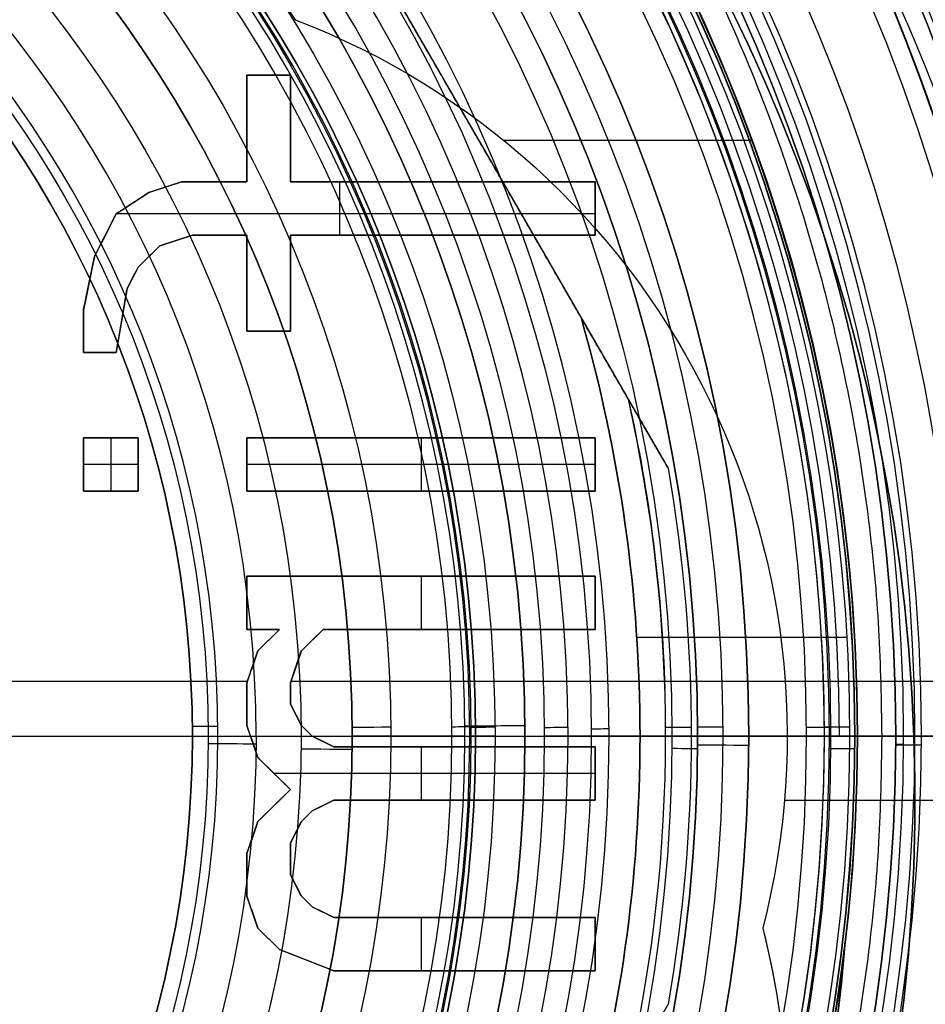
# Model space of a CAD drawing. Header units: centimetres. Extents: x -2.4 to 2.4, y -10.6 to 3.6.
# Tile 52 of 56: x 0.7 to 1.408, y -0.159 to 0.61. Entities that reach past the tile are written whole.
import ezdxf

# ---------------------------------------------------------------- set-up
doc = ezdxf.new("R2010")
doc.units = ezdxf.units.CM
doc.layers.add('Default', color=7, linetype='Continuous', true_color=0x000000)

msp = doc.modelspace()

# ---------------------------------------------------------------- linework, layer by layer
at = {"layer": 'Default'}
for p, q in [((0.7849, 0.9905, 11.59), (1.20695, 0.2595, 11.59)), ((0.87766, 0.56667, 13.475), (0.9117, 0.56667, 13.475)), ((0.87766, 0.48333, 13.475), (0.87766, 0.56667, 13.475)), ((0.89468, 0.56667, 13.5), (0.89468, 0.56667, 13.45)), ((0.9117, 0.56667, 13.475), (0.9117, 0.48333, 13.475)), ((0.87766, 0.525, 13.5), (0.87766, 0.525, 13.45)), ((0.9117, 0.525, 13.5), (0.9117, 0.525, 13.45)), ((1.07808, 0.51589, 6.4), (1.27239, 0.51589, 6.4)), ((0.80106, 0.475, 13.475), (0.8266, 0.48333, 13.475)), ((0.81383, 0.47917, 13.5), (0.81383, 0.47917, 13.45)), ((0.8266, 0.48333, 13.475), (0.87766, 0.48333, 13.475)), ((0.85213, 0.48333, 13.5), (0.85213, 0.48333, 13.45)), ((0.9117, 0.48333, 13.475), (1.15, 0.48333, 13.475)), ((0.95, 0.48333, 13.45), (0.95, 0.44167, 13.45)), ((1.03085, 0.48333, 13.5), (1.03085, 0.48333, 13.45)), ((1.15, 0.48333, 13.475), (1.15, 0.44167, 13.475)), ((0.77553, 0.45833, 13.475), (0.80106, 0.475, 13.475)), ((0.7883, 0.46667, 13.5), (0.7883, 0.46667, 13.45)), ((1.15, 0.4625, 13.5), (1.15, 0.4625, 13.45)), ((0.75851, 0.425, 13.475), (0.77553, 0.45833, 13.475)), ((1.15, 0.45833, 13.45), (0.77553, 0.45833, 13.45)), ((0.76702, 0.44167, 13.5), (0.76702, 0.44167, 13.45)), ((0.83511, 0.44167, 13.475), (0.80957, 0.43333, 13.475)), ((0.87766, 0.44167, 13.475), (0.83511, 0.44167, 13.475)), ((0.85638, 0.44167, 13.5), (0.85638, 0.44167, 13.45)), ((0.87766, 0.36667, 13.475), (0.87766, 0.44167, 13.475)), ((1.15, 0.44167, 13.475), (0.9117, 0.44167, 13.475)), ((0.9117, 0.44167, 13.475), (0.9117, 0.36667, 13.475)), ((1.03085, 0.44167, 13.5), (1.03085, 0.44167, 13.45)), ((0.80957, 0.43333, 13.475), (0.79255, 0.41667, 13.475)), ((0.82234, 0.4375, 13.5), (0.82234, 0.4375, 13.45)), ((0.75, 0.38333, 13.475), (0.75851, 0.425, 13.475)), ((0.80106, 0.425, 13.5), (0.80106, 0.425, 13.45)), ((0.79255, 0.41667, 13.475), (0.78404, 0.4, 13.475)), ((0.7883, 0.40833, 13.5), (0.7883, 0.40833, 13.45)), ((0.75426, 0.40417, 13.5), (0.75426, 0.40417, 13.45)), ((0.87766, 0.40417, 13.5), (0.87766, 0.40417, 13.45)), ((0.9117, 0.40417, 13.5), (0.9117, 0.40417, 13.45)), ((0.78404, 0.4, 13.475), (0.77553, 0.35, 13.475)), ((0.75, 0.35, 13.475), (0.75, 0.38333, 13.475)), ((0.77979, 0.375, 13.5), (0.77979, 0.375, 13.45)), ((0.75, 0.36667, 13.5), (0.75, 0.36667, 13.45)), ((0.9117, 0.36667, 13.475), (0.87766, 0.36667, 13.475)), ((0.89468, 0.36667, 13.5), (0.89468, 0.36667, 13.45)), ((0.77553, 0.35, 13.475), (0.75, 0.35, 13.475)), ((0.76277, 0.35, 13.5), (0.76277, 0.35, 13.45)), ((0.75, 0.28333, 13.475), (0.79255, 0.28333, 13.475)), ((0.75, 0.24167, 13.475), (0.75, 0.28333, 13.475)), ((0.77128, 0.28333, 13.5), (0.77128, 0.28333, 13.45)), ((0.77128, 0.28333, 13.45), (0.77128, 0.24167, 13.45)), ((0.79255, 0.28333, 13.475), (0.79255, 0.24167, 13.475)), ((0.87766, 0.28333, 13.475), (1.15, 0.28333, 13.475)), ((0.87766, 0.24167, 13.475), (0.87766, 0.28333, 13.475)), ((1.01383, 0.28333, 13.5), (1.01383, 0.28333, 13.45)), ((1.01383, 0.28333, 13.45), (1.01383, 0.24167, 13.45)), ((1.15, 0.28333, 13.475), (1.15, 0.24167, 13.475)), ((0.75, 0.2625, 13.5), (0.75, 0.2625, 13.45)), ((0.79255, 0.2625, 13.45), (0.75, 0.2625, 13.45)), ((0.79255, 0.2625, 13.5), (0.79255, 0.2625, 13.45)), ((0.87766, 0.2625, 13.5), (0.87766, 0.2625, 13.45)), ((1.15, 0.2625, 13.45), (0.87766, 0.2625, 13.45)), ((1.15, 0.2625, 13.5), (1.15, 0.2625, 13.45)), ((0.79255, 0.24167, 13.475), (0.75, 0.24167, 13.475)), ((0.77128, 0.24167, 13.5), (0.77128, 0.24167, 13.45)), ((1.15, 0.24167, 13.475), (0.87766, 0.24167, 13.475)), ((1.01383, 0.24167, 13.5), (1.01383, 0.24167, 13.45)), ((0.87766, 0.175, 13.475), (1.15, 0.175, 13.475)), ((0.87766, 0.13333, 13.475), (0.87766, 0.175, 13.475)), ((1.01383, 0.175, 13.5), (1.01383, 0.175, 13.45)), ((1.01383, 0.175, 13.45), (1.01383, 0.13333, 13.45)), ((1.15, 0.175, 13.475), (1.15, 0.13333, 13.475)), ((0.87766, 0.15417, 13.5), (0.87766, 0.15417, 13.45)), ((1.15, 0.15417, 13.5), (1.15, 0.15417, 13.45)), ((0.90319, 0.13333, 13.475), (0.87766, 0.13333, 13.475)), ((0.88617, 0.11667, 13.475), (0.90319, 0.13333, 13.475)), ((0.89043, 0.13333, 13.5), (0.89043, 0.13333, 13.45)), ((0.93723, 0.13333, 13.475), (0.92021, 0.11667, 13.475)), ((1.15, 0.13333, 13.475), (0.93723, 0.13333, 13.475)), ((1.04362, 0.13333, 13.5), (1.04362, 0.13333, 13.45)), ((0.89468, 0.125, 13.5), (0.89468, 0.125, 13.45)), ((0.92872, 0.125, 13.5), (0.92872, 0.125, 13.45)), ((1.18247, 0.1274, 11.4), (1.34661, 0.1274, 11.4)), ((0.87766, 0.09167, 13.475), (0.88617, 0.11667, 13.475)), ((0.92021, 0.11667, 13.475), (0.9117, 0.09167, 13.475)), ((0.88191, 0.10417, 13.5), (0.88191, 0.10417, 13.45)), ((0.91596, 0.10417, 13.5), (0.91596, 0.10417, 13.45)), ((0.87808, 0.09289, 13.5), (0.60938, 0.09289, 13.5)), ((1.43295, 0.09289, 13.5), (0.91212, 0.09289, 13.5)), ((0.87766, 0.05833, 13.475), (0.87766, 0.09167, 13.475)), ((0.9117, 0.09167, 13.475), (0.9117, 0.075, 13.475)), ((0.9117, 0.08333, 13.5), (0.9117, 0.08333, 13.45)), ((0.87766, 0.075, 13.5), (0.87766, 0.075, 13.45)), ((0.9117, 0.075, 13.475), (0.92021, 0.05833, 13.475)), ((0.91596, 0.06667, 13.5), (0.91596, 0.06667, 13.45)), ((0.88617, 0.03333, 13.475), (0.87766, 0.05833, 13.475)), ((0.92021, 0.05833, 13.475), (0.92872, 0.05, 13.475)), ((0.92447, 0.05417, 13.5), (0.92447, 0.05417, 13.45)), ((-1.72, 0.05, 13.7), (1.72, 0.05, 13.7)), ((0.835, 0.05, 11.34), (0.84743, 0.05, 11.34)), ((0.855, 0.05, 11.25), (0.92, 0.05, 11.25)), ((0.92872, 0.05, 13.475), (0.94574, 0.04167, 13.475)), ((1.0564, 0.05, 11.78), (1.07164, 0.05, 11.78)), ((1.09501, 0.05, 10.45), (1.23, 0.05, 10.45)), ((1.1469, 0.05, 11.97), (1.12878, 0.05, 11.97)), ((1.185, 0.05, 11.54), (1.185, 0.05, 11.4)), ((1.185, 0.05, 11.54), (1.225, 0.05, 11.58)), ((1.21, 0.05, 11.78), (1.205, 0.05, 11.78)), ((1.225, 0.05, 11.76), (1.225, 0.05, 11.58)), ((1.3329, 0.05, 11.58), (1.25, 0.05, 11.58)), ((1.3, 0.05, 6.4), (1.3, 0.05, 6.15)), ((1.4, 0.05, 9.9), (1.334, 0.05, 9.9)), ((1.355, 0.05, 6.4), (1.355, 0.05, 9.82206)), ((1.355, 0.05, 9.82206), (1.4, 0.05, 9.9)), ((1.405, 0.05, 11.15), (1.495, 0.05, 11.15)), ((0.88191, 0.04583, 13.5), (0.88191, 0.04583, 13.45)), ((0.93723, 0.04583, 13.5), (0.93723, 0.04583, 13.45)), ((0.94574, 0.04167, 13.475), (1.15, 0.04167, 13.475)), ((1.01383, 0.04167, 13.45), (1.01383, 0, 13.45)), ((1.04787, 0.04167, 13.5), (1.04787, 0.04167, 13.45)), ((1.15, 0.04167, 13.475), (1.15, 0, 13.475)), ((0.9117, 0.00833, 13.475), (0.88617, 0.03333, 13.475)), ((0.89894, 0.02083, 13.5), (0.89894, 0.02083, 13.45)), ((1.15, 0.02083, 13.45), (0.89894, 0.02083, 13.45)), ((1.15, 0.02083, 13.5), (1.15, 0.02083, 13.45)), ((0.88617, -0.01667, 13.475), (0.9117, 0.00833, 13.475)), ((0.89894, -0.00417, 13.5), (0.89894, -0.00417, 13.45)), ((0.94574, 0, 13.475), (0.92872, -0.00833, 13.475)), ((0.93723, -0.00417, 13.5), (0.93723, -0.00417, 13.45)), ((1.15, 0, 13.475), (0.94574, 0, 13.475)), ((1.04787, 0, 13.5), (1.04787, 0, 13.45)), ((1.29791, 0, 6.15), (1.55, 0, 6.15)), ((0.92872, -0.00833, 13.475), (0.92021, -0.01667, 13.475)), ((0.92447, -0.0125, 13.5), (0.92447, -0.0125, 13.45)), ((0.87766, -0.04167, 13.475), (0.88617, -0.01667, 13.475)), ((0.92021, -0.01667, 13.475), (0.9117, -0.03333, 13.475)), ((0.88191, -0.02917, 13.5), (0.88191, -0.02917, 13.45)), ((0.91596, -0.025, 13.5), (0.91596, -0.025, 13.45)), ((0.9117, -0.03333, 13.475), (0.9117, -0.05833, 13.475)), ((0.87766, -0.075, 13.475), (0.87766, -0.04167, 13.475)), ((0.9117, -0.04583, 13.5), (0.9117, -0.04583, 13.45)), ((0.87766, -0.05833, 13.5), (0.87766, -0.05833, 13.45)), ((0.9117, -0.05833, 13.475), (0.92021, -0.075, 13.475)), ((0.91596, -0.06667, 13.5), (0.91596, -0.06667, 13.45)), ((0.88617, -0.1, 13.475), (0.87766, -0.075, 13.475)), ((0.92021, -0.075, 13.475), (0.92872, -0.08333, 13.475)), ((0.92447, -0.07917, 13.5), (0.92447, -0.07917, 13.45)), ((0.92872, -0.08333, 13.475), (0.94574, -0.09167, 13.475)), ((0.88191, -0.0875, 13.5), (0.88191, -0.0875, 13.45)), ((0.93723, -0.0875, 13.5), (0.93723, -0.0875, 13.45)), ((0.94574, -0.09167, 13.475), (1.15, -0.09167, 13.475)), ((1.01383, -0.09167, 13.45), (1.01383, -0.13333, 13.45)), ((1.04787, -0.09167, 13.5), (1.04787, -0.09167, 13.45)), ((1.15, -0.09167, 13.475), (1.15, -0.13333, 13.475)), ((0.90319, -0.11667, 13.475), (0.88617, -0.1, 13.475)), ((0.89468, -0.10833, 13.5), (0.89468, -0.10833, 13.45)), ((1.15, -0.1125, 13.5), (1.15, -0.1125, 13.45)), ((0.94574, -0.13333, 13.475), (0.90319, -0.11667, 13.475)), ((0.92447, -0.125, 13.5), (0.92447, -0.125, 13.45)), ((1.15, -0.13333, 13.475), (0.94574, -0.13333, 13.475)), ((1.04787, -0.13333, 13.5), (1.04787, -0.13333, 13.45)), ((1.20695, -0.1595, 11.59), (0.7849, -0.8905, 11.59))]:
    msp.add_line(p, q, dxfattribs=at)
at = {"layer": 'Default', "extrusion": (0, 0, -1)}
for centre, radius, start, end in [((0, 0), 2.15, 315, 135), ((0, 0, -0.18), 1.9, 315, 135), ((0, 0, -0.5), 1.75, 45, 225), ((0, 0.05, -13.68), 1.74, 90, 270), ((0, 0.05, -13.7), 1.72, 90, 270), ((0, 0, -11.37), 1.735, 0, 180), ((0, 0, -11.4), 1.705, 0, 180), ((0, 0.05, -11.38), 1.515, 360, 180), ((0, 0.05, -12.45174), 1.56676, 90, 251.91931), ((0, 0, -0.45), 2.24, 135, 315), ((0, 0.05, -11.41), 1.53029, 179.72007, 83.95882), ((0, 0.05, -10.9), 1.525, 90, 270), ((0, 0.05, -11.37), 1.525, 90, 270), ((0, 0.05, -11.41372), 1.52957, 96.04118, 179.72007), ((0, 0.05, -11.41), 1.53029, 96.04118, 179.72007), ((0, 0.05, -11.275), 1.515, 0, 180), ((0, 0, -6.15), 1.55, 0, 180), ((0, 0.05, -11.15), 1.495, 0, 180), ((0, 0), 2.15, 135, 315), ((0, 0, -0.18), 2.15, 135, 315), ((0, 0.05, -13.5), 1.43359, 90.43115, 250.07835), ((0, 0.05, -10.94414), 1.39086, 0, 180), ((0, 0.05, -11.13), 1.385, 0, 180), ((0, 0.05, -11.04414), 1.385, 0, 180), ((0, 0.05, -11.56), 1.3529, 0, 180), ((0, 0.05, -11.55653), 1.3526, 0, 180), ((0, 0.05, -9.82206), 1.355, 90, 270), ((0, 0), 1.4, 96.40271, 353.59729), ((0, 0, -1), 1.4, 96.40271, 353.59729), ((0, 0.05, -11.4), 1.34884, 96.81252, 359.69842), ((0, 0.05, -9.9), 1.334, 0, 180), ((0, 0.05, -11.58), 1.3329, 0, 180), ((0, 0.05, -11.58), 1.3329, 0, 180), ((0, 0.05, -11.42), 1.32884, 96.86351, 359.69842), ((0, 0, -0.18), 1.9, 135, 315), ((0, 0.05, -10.03737), 1.27, 0, 180), ((0, 0.05, -10.41), 1.27, 0, 180), ((0, 0.05, -10.45), 1.23, 0, 180), ((0, 0.05, -11.76), 1.23, 0, 180), ((0, 0.05, -11.68), 1.23, 0, 180), ((0, 0.05, -11.78), 1.21, 0, 180), ((0, 0, -0.5), 1.75, 225, 45), ((0, 0.05, -11.97), 1.1469, 0, 180), ((0, 0.05, -11.97), 1.1469, 0, 180), ((0, 0.05, -11.78), 1.07164, 360, 180), ((0, 0.05, -11.78), 1.07164, 360, 180), ((0, 0.05, -11.95712), 1.11009, 0, 180), ((0, 0.05, -11.8), 1.05164, 360, 180), ((0, 0.05, -10.45), 1.09501, 0, 180), ((0, 0.05, -11.78), 1.0564, 0, 180), ((0, 0.05, -11.76712), 1.03771, 0, 180), ((0, 0, -6.15), 1.1, 101.79748, 146.31936), ((0, 0, -6.4), 1.1, 101.79748, 146.31936), ((0, 0.05, -10.6419), 0.99015, 0, 180), ((0, 0.05, -11.21), 0.96, 0, 180), ((0, 0.05, -11.01146), 0.96, 0, 180), ((0, 0.05, -11.25), 0.92, 0, 180), ((0, 0.05, -11.34), 0.84743, 0, 180), ((0, 0.05, -11.34), 0.84743, 0, 180), ((0, 0.05, -11.34), 0.835, 0, 180), ((0, 0.05, -11.305), 0.835, 0, 180), ((-0.7, 0.05, -6.15), 0.6, 111.03427, 194.47751), ((-0.7, 0.05, -6.4), 0.6, 111.03427, 194.47751), ((-0.7, 0.05, -6.275), 0.6, 111.03427, 194.47751), ((0, 0.05, -11.54), 1.185, 163.96006, 196.03994), ((0, 0.05, -11.47), 1.185, 163.96006, 196.03994), ((0, 0.05, -11.78), 1.205, 167.37766, 178.24059), ((0, 0.05, -11.76), 1.225, 170.15307, 189.84693), ((0, 0.05, -11.58), 1.225, 170.15307, 189.84693), ((0, 0.05, -11.67), 1.225, 170.15307, 189.84693), ((0, 0.05, -11.38), 1.515, 180, 360), ((0, 0.05, -11.275), 1.515, 180, 0), ((0, 0.05, -10.94414), 1.39086, 180, 0), ((0, 0.05, -11.13), 1.385, 180, 0), ((0, 0.05, -11.04414), 1.385, 180, 0), ((0, 0.05, -11.56), 1.3529, 180, 360), ((0, 0.05, -11.55653), 1.3526, 180, 0), ((0, 0.05, -9.9), 1.334, 180, 0), ((0, 0.05, -11.58), 1.3329, 180, 0), ((0, 0.05, -11.58), 1.3329, 180, 360), ((0, 0.05, -10.03737), 1.27, 180, 0), ((0, 0.05, -10.41), 1.27, 180, 0), ((0, 0.05, -10.45), 1.23, 180, 0), ((0, 0.05, -11.76), 1.23, 180, 0), ((0, 0.05, -11.68), 1.23, 180, 0), ((0, 0.05, -11.78), 1.21, 180, 0), ((0, 0.05, -11.97), 1.1469, 180, 0), ((0, 0.05, -11.97), 1.1469, 180, 360), ((0, 0.05, -11.95712), 1.11009, 180, 0), ((0, 0.05, -10.45), 1.09501, 180, 360), ((0, 0.05, -11.78), 1.07164, 180, 360), ((0, 0.05, -11.78), 1.07164, 180, 360), ((0, 0.05, -11.78), 1.0564, 180, 360), ((0, 0.05, -11.8), 1.05164, 180, 360), ((0, 0.05, -11.76712), 1.03771, 180, 0), ((0, 0.05, -10.6419), 0.99015, 180, 0), ((0, 0.05, -11.21), 0.96, 180, 0), ((0, 0.05, -11.01146), 0.96, 180, 0), ((0, 0.05, -11.25), 0.92, 180, 0), ((0, 0.05, -11.36576), 0.88481, 180, 0), ((0, 0.05, -11.34), 0.84743, 180, 0), ((0, 0.05, -11.34), 0.84743, 180, 0), ((0, 0.05, -11.34), 0.835, 180, 0), ((0, 0.05, -11.305), 0.835, 180, 0), ((0, 0, -11.37), 1.735, 180, 0), ((0, 0, -11.4), 1.705, 180, 0), ((0, 0, -0.4), 1.705, 180, 0), ((0, 0, -6.15), 1.55, 180, 0), ((-0.7, -0.25, -6.15), 0.6, 165.52249, 270), ((-0.7, -0.25, -6.275), 0.6, 165.52249, 270), ((-0.7, -0.25, -6.4), 0.6, 165.52249, 191.85017), ((0, 0, -8.4), 1.35, 184.68437, 355.31563), ((0, 0, -9.2), 1.35, 184.68437, 355.31563)]:
    msp.add_arc(centre, radius, start, end, dxfattribs=at)
at = {"layer": 'Default'}
for centre, radius, start, end in [((0, 0, 0.45), 2.24, 45, 225), ((0, 0), 2.24, 45, 225), ((0, 0, 0.225), 2.24, 45, 225), ((0, 0, 0.5), 2.19, 45, 225), ((0, 0, 0.18), 2.15, 45, 225), ((0, 0, 0.09), 2.15, 45, 225), ((0, 0), 1.9, 45, 225), ((0, 0, 0.09), 1.9, 45, 225), ((0, 0.05, 12.59), 1.74, 279.26081, 90), ((0, 0, 0.4), 1.75, 315, 135), ((0, 0, 0.45), 1.75, 315, 135), ((0, 0, 0.43), 1.735, 0, 180), ((0, 0, 5.9), 1.735, 0, 180), ((0, 0, 0.4), 1.705, 360, 180), ((0, 0, 0.4), 1.705, 360, 180), ((0, 0.05, 11.4), 1.555, 270, 90), ((0, 0), 2.24, 225, 45), ((0, 0, 0.225), 2.24, 225, 45), ((0, 0.05, 13.40349), 1.53353, 289.92165, 89.56885), ((0, 0.05, 11.135), 1.525, 270, 90), ((0, 0.05, 11.17), 1.515, 0, 180), ((0, 0.05, 11.4), 1.52029, 96.04118, 0.27993), ((0, 0.05, 11.4), 1.52029, 0.27993, 83.95882), ((0, 0, 0.97), 1.55, 45, 180), ((0, 0, 0.5), 2.19, 225, 45), ((0, 0, 3.56), 1.55, 0, 85.78716), ((0, 0.05, 11.4), 1.495, 0, 83.85624), ((0, 0.05, 10.855), 1.48, 0, 90), ((0, 0, 0.09), 2.15, 225, 45), ((0, 0, 1), 1.52, 45, 225), ((0, 0.05, 11.15), 1.405, 0, 180), ((0, 0.05, 9.9), 1.4, 270, 90), ((0, 0.05, 10.95828), 1.385, 0, 180), ((0, 0.05, 6.4), 1.355, 341.80009, 90), ((0, 0.05, 8.11103), 1.355, 270, 90), ((0, 0, 0.5), 1.4, 186.40271, 83.59729), ((0, 0.05, 11.49), 1.34087, 0, 180), ((0, 0.05, 9.91316), 1.31521, 0, 180), ((0, 0.05, 11.42347), 1.32914, 0, 83.13714), ((0, 0), 1.9, 225, 45), ((0, 0, 0.09), 1.9, 225, 45), ((0, 0.05, 10.22369), 1.27, 0, 180), ((0, 0.05, 11.58), 1.25, 0, 180), ((0, 0.05, 11.6), 1.23, 0, 180), ((0, 0.05, 10.45), 1.23, 0, 180), ((0, 0, 0.4), 1.75, 135, 315), ((0, 0, 0.45), 1.75, 135, 315), ((0, 0.05, 11.96433), 1.16085, 0, 180), ((0, 0.05, 11.97), 1.12878, 0, 180), ((0, 0.05, 10.45), 1.09501, 0, 180), ((0, 0.05, 11.78), 1.0564, 0, 180), ((0, 0.05, 11.80712), 1.05295, 0, 180), ((0, 0.05, 10.4829), 1.04803, 0, 180), ((0, 0, 0.97), 1.55, 0, 45), ((0, 0, 1), 1.52, 225, 45), ((0, 0.05, 10.81291), 0.96, 0, 180), ((0, 0.05, 11.36576), 0.88481, 0, 180), ((0, 0.05, 11.25), 0.855, 0, 180), ((0, 0.05, 11.27), 0.835, 0, 180), ((0, 0.05, 11.4), 1.185, 343.96006, 16.03994), ((0, 0.05, 11.78), 1.205, 347.37766, 12.62234), ((0, 0.05, 11.56), 1.205, 347.37775, 12.62225), ((0, 0.05, 11.41372), 1.52957, 180, 0), ((0, 0.05, 11.17), 1.515, 180, 0), ((0, 0.05, 11.4), 1.495, 180, 0), ((0, 0.05, 11.15), 1.495, 180, 0), ((0, 0.05, 11.15), 1.405, 180, 0), ((0, 0.05, 10.95828), 1.385, 180, 0), ((0, 0.05, 11.42347), 1.32914, 180.30158, 0), ((0, 0.05, 9.91316), 1.31521, 180, 0), ((0, 0.05, 10.22369), 1.27, 180, 0), ((0, 0.05, 11.58), 1.25, 180, 0), ((0, 0.05, 11.6), 1.23, 180, 0), ((0, 0.05, 10.45), 1.23, 180, 0), ((0, 0.05, 11.96433), 1.16085, 180, 0), ((0, 0.05, 11.97), 1.12878, 180, 0), ((0, 0.05, 10.45), 1.09501, 180, 0), ((0, 0.05, 11.78), 1.0564, 180, 0), ((0, 0.05, 11.80712), 1.05295, 180, 0), ((0, 0.05, 10.4829), 1.04803, 180, 0), ((0, 0.05, 10.81291), 0.96, 180, 0), ((0, 0.05, 11.25), 0.855, 180, 0), ((0, 0.05, 11.27), 0.835, 180, 0), ((0, 0.05, 10.855), 1.48, 270, 0), ((0, 0, 0.43), 1.735, 180, 0), ((0, 0, 5.9), 1.735, 180, 0), ((0, 0, 0.4), 1.705, 180, 360), ((0, 0, 3.56), 1.55, 180, 0), ((0, 0, 0.97), 1.55, 225, 360), ((0, 0.05, 11.5), 1.6, 270, 356.41668), ((0, 0.05, 11.5), 1.74, 270, 356.70532), ((0, 0, 8.8), 1.35, 286.12756, 355.31563)]:
    msp.add_arc(centre, radius, start, end, dxfattribs=at)
at = {"layer": 'Default', "extrusion": (-0.009032, 0.999959, 0)}
msp.add_arc((-0.85545, 11.27, 0.05), 0.02, 270, 0, dxfattribs=at)
at = {"layer": 'Default', "extrusion": (-0.007124, 0.999975, 0)}
msp.add_arc((-1.46036, 10.81291, 0.05), 0.5, 340, 0, dxfattribs=at)
at = {"layer": 'Default', "extrusion": (-0.007195, 0.999974, 0)}
msp.add_arc((-1.05676, 11.76, 0.05), 0.02, 20.85446, 90, dxfattribs=at)
at = {"layer": 'Default', "extrusion": (-0.007467, 0.999972, 0)}
msp.add_arc((-1.09538, 10.5, 0.05), 0.05, 270, 340, dxfattribs=at)
at = {"layer": 'Default', "extrusion": (-0.006542, 0.999979, 0)}
msp.add_arc((-1.07197, 11.8, 0.05), 0.02, 270, 20.85446, dxfattribs=at)
at = {"layer": 'Default', "extrusion": (-0.006241, 0.999981, 0)}
msp.add_arc((-1.1291, 11.95, 0.05), 0.02, 20.85446, 90, dxfattribs=at)
at = {"layer": 'Default', "extrusion": (-0.00513, 0.999987, 0)}
msp.add_arc((-1.14716, 11.95, 0.05), 0.02, 90, 134.24027, dxfattribs=at)
at = {"layer": 'Default', "extrusion": (-0.005903, 0.999983, 0)}
msp.add_arc((-1.2053, 11.76, 0.05), 0.02, 90, 180, dxfattribs=at)
at = {"layer": 'Default', "extrusion": (-0.005738, 0.999984, 0)}
msp.add_arc((-1.25029, 11.6, 0.05), 0.02, 270, 0, dxfattribs=at)
at = {"layer": 'Default', "extrusion": (0.005342, -0.999986, 0)}
msp.add_arc((1.33427, 9.92, -0.05), 0.02, 200, 270, dxfattribs=at)
at = {"layer": 'Default', "extrusion": (-0.005264, 0.999986, 0)}
msp.add_arc((-1.3491, 11.42, 0.05), 0.02, 270, 10, dxfattribs=at)
at = {"layer": 'Default', "extrusion": (0, -1, 0)}
for centre, radius, start, end in [((0.855, 11.27, -0.05), 0.02, 180, 270), ((0.84743, 11.38, -0.05), 0.04, 270, 339.14554), ((1.09501, 10.5, -0.05), 0.05, 200, 270), ((1.12878, 11.95, -0.05), 0.02, 90, 159.14554), ((1.1469, 11.95, -0.05), 0.02, 45.75973, 90), ((0.04458, 10.81806, -0.05), 1.6, 21.85704, 45.75973), ((1.23, 10.41, -0.05), 0.04, 360, 90), ((1.25, 11.6, -0.05), 0.02, 180, 270), ((1.3329, 11.56, -0.05), 0.02, 360, 90), ((1.3329, 11.56, -0.05), 0.02, 350, 360), ((1.405, 11.13, -0.05), 0.02, 90, 180)]:
    msp.add_arc(centre, radius, start, end, dxfattribs=at)
at = {"layer": 'Default', "extrusion": (0, 1, 0)}
for centre, radius, start, end in [((-0.92, 11.21, 0.05), 0.04, 90, 180), ((-1.46, 10.81291, 0.05), 0.5, 340, 0), ((-1.0564, 11.76, 0.05), 0.02, 20.85446, 90), ((-1.07164, 11.8, 0.05), 0.02, 270, 20.85446), ((-1.21, 11.76, 0.05), 0.02, 90, 180), ((-1.334, 9.92, 0.05), 0.02, 270, 340), ((-1.405, 10.95828, 0.05), 0.02, 315, 0)]:
    msp.add_arc(centre, radius, start, end, dxfattribs=at)
at = {"layer": 'Default', "extrusion": (0.006936, 0.999976, 0)}
msp.add_arc((-0.84709, 11.38, 0.05), 0.04, 200.85446, 270, dxfattribs=at)
at = {"layer": 'Default', "extrusion": (0.010647, 0.999943, 0)}
msp.add_arc((-0.91947, 11.21, 0.05), 0.04, 90, 180, dxfattribs=at)
at = {"layer": 'Default', "extrusion": (0.007776, 0.99997, 0)}
msp.add_arc((-1.20961, 11.76, 0.05), 0.02, 90, 180, dxfattribs=at)
at = {"layer": 'Default', "extrusion": (-0.005665, -0.999984, 0)}
msp.add_arc((1.22972, 10.41, -0.05), 0.04, 0, 90, dxfattribs=at)
at = {"layer": 'Default', "extrusion": (0.007133, 0.999975, 0)}
for start, end in [(90, 180), (180, 190)]:
    msp.add_arc((-1.33255, 11.56, 0.05), 0.02, start, end, dxfattribs=at)
at = {"layer": 'Default', "extrusion": (0.004789, 0.999989, 0)}
msp.add_arc((-1.40476, 11.13, 0.05), 0.02, 0, 90, dxfattribs=at)
at = {"layer": 'Default', "extrusion": (0.004631, 0.999989, 0)}
msp.add_arc((-1.40477, 10.95828, 0.05), 0.02, 315, 0, dxfattribs=at)
at = {"layer": 'Default'}
for points, knots in [([(1.73712, -0.05, 11.5), (1.7414, 0.02436, 11.52707), (1.74006, 0.16427, 11.57799), (1.70849, 0.41837, 11.67047), (1.62632, 0.69797, 11.77224), (1.47692, 0.98827, 11.8779), (1.28322, 1.23914, 11.96921), (1.04698, 1.45214, 12.04673), (0.76544, 1.62481, 12.10958), (0.48646, 1.72921, 12.14758), (0.22589, 1.77945, 12.16586), (0.07925, 1.79, 12.16971), (0, 1.79, 12.16971)], [0, 0, 0, 0, 1.836417, 3.672833, 7.345667, 11.0185, 14.691334, 18.364167, 22.037, 25.709834, 27.546251, 29.382667, 29.382667, 29.382667, 29.382667]), ([(1.59687, -0.05, 11.5), (1.60026, 0.01784, 11.52469), (1.59813, 0.14553, 11.57117), (1.56778, 0.37754, 11.65561), (1.4912, 0.63288, 11.74855), (1.35318, 0.89794, 11.84502), (1.17491, 1.1269, 11.92836), (0.95793, 1.32116, 11.99906), (0.69978, 1.4785, 12.05633), (0.44436, 1.57349, 12.0909), (0.20615, 1.61911, 12.1075), (0.07227, 1.62866, 12.11098), (0, 1.62866, 12.11098)], [-26.869082, -26.869082, -26.869082, -26.869082, -25.189764, -23.510447, -20.151811, -16.793176, -13.434541, -10.075906, -6.71727, -3.358635, -1.679318, 0, 0, 0, 0])]:
    msp.add_open_spline(points, degree=3, knots=knots, dxfattribs=at)
for points in [[(-1.37403, 0.05, 11.70832), (-1.37403, 0.85922, 11.70832), (-0.80054, 1.42403, 11.70832), (0, 1.42403, 11.70832), (0.80054, 1.42403, 11.70832), (1.37403, 0.85922, 11.70832), (1.37403, 0.05, 11.70832)], [(1.37403, 0.05, 11.70832), (1.37403, -0.75922, 11.70832), (0.80054, -1.32403, 11.70832), (0, -1.32403, 11.70832), (-0.80054, -1.32403, 11.70832), (-1.37403, -0.75922, 11.70832), (-1.37403, 0.05, 11.70832)]]:
    msp.add_rational_spline(points, [1.15675898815, 0.938030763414, 0.948198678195, 1.18726273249, 0.948198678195, 0.938030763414, 1.15675898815], degree=3, knots=[1.204921, 1.204921, 1.204921, 1.204921, 28.329634, 28.329634, 28.329634, 55.454347, 55.454347, 55.454347, 55.454347], dxfattribs=at)
for points, degree in [([(1.17588, 0.31332, 11.78), (0.99593, 0.625, 11.78), (0.81598, 0.93668, 11.78)], 2), ([(1.13887, 0.37742, 11.4), (0.99593, 0.625, 11.4), (0.85299, 0.87258, 11.4)], 2), ([(0.91536, 0.61002, 6.15), (0.91536, 0.61002, 6.275), (0.91536, 0.61002, 6.4)], 2), ([(0.87766, 0.56667, 13.5), (0.87766, 0.525, 13.5), (0.87766, 0.48333, 13.5)], 2), ([(0.9117, 0.56667, 13.5), (0.89468, 0.56667, 13.5), (0.87766, 0.56667, 13.5)], 2), ([(0.87766, 0.56667, 13.45), (0.87766, 0.56667, 13.475), (0.87766, 0.56667, 13.5)], 2), ([(0.9117, 0.56667, 13.45), (0.89468, 0.56667, 13.45), (0.87766, 0.56667, 13.45)], 2), ([(0.87766, 0.56667, 13.45), (0.87766, 0.525, 13.45), (0.87766, 0.48333, 13.45)], 2), ([(0.9117, 0.48333, 13.5), (0.9117, 0.525, 13.5), (0.9117, 0.56667, 13.5)], 2), ([(0.9117, 0.56667, 13.45), (0.9117, 0.56667, 13.475), (0.9117, 0.56667, 13.5)], 2), ([(0.9117, 0.48333, 13.45), (0.9117, 0.525, 13.45), (0.9117, 0.56667, 13.45)], 2), ([(0.8266, 0.48333, 13.5), (0.81383, 0.47917, 13.5), (0.80106, 0.475, 13.5)], 2), ([(0.8266, 0.48333, 13.45), (0.81383, 0.47917, 13.45), (0.80106, 0.475, 13.45)], 2), ([(0.87766, 0.48333, 13.5), (0.85213, 0.48333, 13.5), (0.8266, 0.48333, 13.5)], 2), ([(0.8266, 0.48333, 13.45), (0.8266, 0.48333, 13.475), (0.8266, 0.48333, 13.5)], 2), ([(0.87766, 0.48333, 13.45), (0.85213, 0.48333, 13.45), (0.8266, 0.48333, 13.45)], 2), ([(0.87766, 0.48333, 13.45), (0.87766, 0.48333, 13.475), (0.87766, 0.48333, 13.5)], 2), ([(1.15, 0.48333, 13.5), (1.03085, 0.48333, 13.5), (0.9117, 0.48333, 13.5)], 2), ([(0.9117, 0.48333, 13.45), (0.9117, 0.48333, 13.475), (0.9117, 0.48333, 13.5)], 2), ([(1.15, 0.48333, 13.45), (1.03085, 0.48333, 13.45), (0.9117, 0.48333, 13.45)], 2), ([(1.15, 0.44167, 13.5), (1.15, 0.4625, 13.5), (1.15, 0.48333, 13.5)], 2), ([(1.15, 0.48333, 13.45), (1.15, 0.48333, 13.475), (1.15, 0.48333, 13.5)], 2), ([(1.15, 0.44167, 13.45), (1.15, 0.4625, 13.45), (1.15, 0.48333, 13.45)], 2), ([(0.80106, 0.475, 13.5), (0.7883, 0.46667, 13.5), (0.77553, 0.45833, 13.5)], 2), ([(0.80106, 0.475, 13.45), (0.7883, 0.46667, 13.45), (0.77553, 0.45833, 13.45)], 2), ([(0.80106, 0.475, 13.45), (0.80106, 0.475, 13.475), (0.80106, 0.475, 13.5)], 2), ([(0.77553, 0.45833, 13.5), (0.76702, 0.44167, 13.5), (0.75851, 0.425, 13.5)], 2), ([(0.77553, 0.45833, 13.45), (0.76702, 0.44167, 13.45), (0.75851, 0.425, 13.45)], 2), ([(0.77553, 0.45833, 13.45), (0.77553, 0.45833, 13.475), (0.77553, 0.45833, 13.5)], 2), ([(0.80957, 0.43333, 13.5), (0.82234, 0.4375, 13.5), (0.83511, 0.44167, 13.5)], 2), ([(0.80957, 0.43333, 13.45), (0.82234, 0.4375, 13.45), (0.83511, 0.44167, 13.45)], 2), ([(0.83511, 0.44167, 13.5), (0.85638, 0.44167, 13.5), (0.87766, 0.44167, 13.5)], 2), ([(0.83511, 0.44167, 13.45), (0.83511, 0.44167, 13.475), (0.83511, 0.44167, 13.5)], 2), ([(0.83511, 0.44167, 13.45), (0.85638, 0.44167, 13.45), (0.87766, 0.44167, 13.45)], 2), ([(0.87766, 0.44167, 13.5), (0.87766, 0.40417, 13.5), (0.87766, 0.36667, 13.5)], 2), ([(0.87766, 0.44167, 13.45), (0.87766, 0.44167, 13.475), (0.87766, 0.44167, 13.5)], 2), ([(0.87766, 0.44167, 13.45), (0.87766, 0.40417, 13.45), (0.87766, 0.36667, 13.45)], 2), ([(0.9117, 0.44167, 13.5), (1.03085, 0.44167, 13.5), (1.15, 0.44167, 13.5)], 2), ([(0.9117, 0.36667, 13.5), (0.9117, 0.40417, 13.5), (0.9117, 0.44167, 13.5)], 2), ([(0.9117, 0.44167, 13.45), (1.03085, 0.44167, 13.45), (1.15, 0.44167, 13.45)], 2), ([(0.9117, 0.44167, 13.5), (0.9117, 0.44167, 13.475), (0.9117, 0.44167, 13.45)], 2), ([(0.9117, 0.36667, 13.45), (0.9117, 0.40417, 13.45), (0.9117, 0.44167, 13.45)], 2), ([(1.15, 0.44167, 13.45), (1.15, 0.44167, 13.475), (1.15, 0.44167, 13.5)], 2), ([(0.79255, 0.41667, 13.5), (0.80106, 0.425, 13.5), (0.80957, 0.43333, 13.5)], 2), ([(0.79255, 0.41667, 13.45), (0.80106, 0.425, 13.45), (0.80957, 0.43333, 13.45)], 2), ([(0.80957, 0.43333, 13.45), (0.80957, 0.43333, 13.475), (0.80957, 0.43333, 13.5)], 2), ([(0.75851, 0.425, 13.5), (0.75426, 0.40417, 13.5), (0.75, 0.38333, 13.5)], 2), ([(0.75851, 0.425, 13.45), (0.75426, 0.40417, 13.45), (0.75, 0.38333, 13.45)], 2), ([(0.75851, 0.425, 13.45), (0.75851, 0.425, 13.475), (0.75851, 0.425, 13.5)], 2), ([(0.78404, 0.4, 13.5), (0.7883, 0.40833, 13.5), (0.79255, 0.41667, 13.5)], 2), ([(0.78404, 0.4, 13.45), (0.7883, 0.40833, 13.45), (0.79255, 0.41667, 13.45)], 2), ([(0.79255, 0.41667, 13.45), (0.79255, 0.41667, 13.475), (0.79255, 0.41667, 13.5)], 2), ([(0.77553, 0.35, 13.5), (0.77979, 0.375, 13.5), (0.78404, 0.4, 13.5)], 2), ([(0.77553, 0.35, 13.45), (0.77979, 0.375, 13.45), (0.78404, 0.4, 13.45)], 2), ([(0.78404, 0.4, 13.45), (0.78404, 0.4, 13.475), (0.78404, 0.4, 13.5)], 2), ([(0.75, 0.38333, 13.5), (0.75, 0.36667, 13.5), (0.75, 0.35, 13.5)], 2), ([(0.75, 0.38333, 13.45), (0.75, 0.38333, 13.475), (0.75, 0.38333, 13.5)], 2), ([(0.75, 0.38333, 13.45), (0.75, 0.36667, 13.45), (0.75, 0.35, 13.45)], 2), ([(1.13887, 0.37742, 11.4), (1.13887, 0.37742, 11.47), (1.13887, 0.37742, 11.54)], 2), ([(1.13887, 0.37742, 11.54), (1.14632, 0.36452, 11.5436), (1.1613, 0.33858, 11.55135), (1.18396, 0.29933, 11.56467), (1.19926, 0.27282, 11.5747), (1.20695, 0.2595, 11.58)], 3), ([(0.87766, 0.36667, 13.5), (0.89468, 0.36667, 13.5), (0.9117, 0.36667, 13.5)], 2), ([(0.87766, 0.36667, 13.45), (0.87766, 0.36667, 13.475), (0.87766, 0.36667, 13.5)], 2), ([(0.87766, 0.36667, 13.45), (0.89468, 0.36667, 13.45), (0.9117, 0.36667, 13.45)], 2), ([(0.9117, 0.36667, 13.45), (0.9117, 0.36667, 13.475), (0.9117, 0.36667, 13.5)], 2), ([(0.75, 0.35, 13.5), (0.76277, 0.35, 13.5), (0.77553, 0.35, 13.5)], 2), ([(0.75, 0.35, 13.45), (0.75, 0.35, 13.475), (0.75, 0.35, 13.5)], 2), ([(0.75, 0.35, 13.45), (0.76277, 0.35, 13.45), (0.77553, 0.35, 13.45)], 2), ([(0.77553, 0.35, 13.45), (0.77553, 0.35, 13.475), (0.77553, 0.35, 13.5)], 2), ([(1.20695, 0.2595, 11.76), (1.20695, 0.2595, 11.76076), (1.20683, 0.25971, 11.76228), (1.20622, 0.26076, 11.76467), (1.20523, 0.26248, 11.76691), (1.20393, 0.26473, 11.76895), (1.20236, 0.26746, 11.77083), (1.20053, 0.27063, 11.77254), (1.19845, 0.27423, 11.7741), (1.19611, 0.27828, 11.7755), (1.19351, 0.28278, 11.77675), (1.19063, 0.28777, 11.77784), (1.18746, 0.29326, 11.77874), (1.18397, 0.29931, 11.77943), (1.18014, 0.30594, 11.77989), (1.17734, 0.31079, 11.78), (1.17588, 0.31332, 11.78)], 3), ([(0.75, 0.28333, 13.5), (0.75, 0.2625, 13.5), (0.75, 0.24167, 13.5)], 2), ([(0.79255, 0.28333, 13.5), (0.77128, 0.28333, 13.5), (0.75, 0.28333, 13.5)], 2), ([(0.75, 0.28333, 13.45), (0.75, 0.28333, 13.475), (0.75, 0.28333, 13.5)], 2), ([(0.79255, 0.28333, 13.45), (0.77128, 0.28333, 13.45), (0.75, 0.28333, 13.45)], 2), ([(0.75, 0.28333, 13.45), (0.75, 0.2625, 13.45), (0.75, 0.24167, 13.45)], 2), ([(0.79255, 0.24167, 13.5), (0.79255, 0.2625, 13.5), (0.79255, 0.28333, 13.5)], 2), ([(0.79255, 0.28333, 13.45), (0.79255, 0.28333, 13.475), (0.79255, 0.28333, 13.5)], 2), ([(0.79255, 0.24167, 13.45), (0.79255, 0.2625, 13.45), (0.79255, 0.28333, 13.45)], 2), ([(0.87766, 0.28333, 13.5), (0.87766, 0.2625, 13.5), (0.87766, 0.24167, 13.5)], 2), ([(1.15, 0.28333, 13.5), (1.01383, 0.28333, 13.5), (0.87766, 0.28333, 13.5)], 2), ([(0.87766, 0.28333, 13.45), (0.87766, 0.28333, 13.475), (0.87766, 0.28333, 13.5)], 2), ([(1.15, 0.28333, 13.45), (1.01383, 0.28333, 13.45), (0.87766, 0.28333, 13.45)], 2), ([(0.87766, 0.28333, 13.45), (0.87766, 0.2625, 13.45), (0.87766, 0.24167, 13.45)], 2), ([(1.15, 0.24167, 13.5), (1.15, 0.2625, 13.5), (1.15, 0.28333, 13.5)], 2), ([(1.15, 0.28333, 13.45), (1.15, 0.28333, 13.475), (1.15, 0.28333, 13.5)], 2), ([(1.15, 0.24167, 13.45), (1.15, 0.2625, 13.45), (1.15, 0.28333, 13.45)], 2), ([(1.20695, 0.2595, 11.58), (1.20695, 0.2595, 11.67), (1.20695, 0.2595, 11.76)], 2), ([(0.75, 0.24167, 13.5), (0.77128, 0.24167, 13.5), (0.79255, 0.24167, 13.5)], 2), ([(0.75, 0.24167, 13.45), (0.77128, 0.24167, 13.45), (0.79255, 0.24167, 13.45)], 2), ([(0.75, 0.24167, 13.5), (0.75, 0.24167, 13.475), (0.75, 0.24167, 13.45)], 2), ([(0.79255, 0.24167, 13.45), (0.79255, 0.24167, 13.475), (0.79255, 0.24167, 13.5)], 2), ([(0.87766, 0.24167, 13.5), (1.01383, 0.24167, 13.5), (1.15, 0.24167, 13.5)], 2), ([(0.87766, 0.24167, 13.45), (1.01383, 0.24167, 13.45), (1.15, 0.24167, 13.45)], 2), ([(0.87766, 0.24167, 13.5), (0.87766, 0.24167, 13.475), (0.87766, 0.24167, 13.45)], 2), ([(1.15, 0.24167, 13.45), (1.15, 0.24167, 13.475), (1.15, 0.24167, 13.5)], 2), ([(0.87766, 0.175, 13.5), (0.87766, 0.15417, 13.5), (0.87766, 0.13333, 13.5)], 2), ([(1.15, 0.175, 13.5), (1.01383, 0.175, 13.5), (0.87766, 0.175, 13.5)], 2), ([(0.87766, 0.175, 13.45), (0.87766, 0.175, 13.475), (0.87766, 0.175, 13.5)], 2), ([(1.15, 0.175, 13.45), (1.01383, 0.175, 13.45), (0.87766, 0.175, 13.45)], 2), ([(0.87766, 0.175, 13.45), (0.87766, 0.15417, 13.45), (0.87766, 0.13333, 13.45)], 2), ([(1.15, 0.13333, 13.5), (1.15, 0.15417, 13.5), (1.15, 0.175, 13.5)], 2), ([(1.15, 0.175, 13.45), (1.15, 0.175, 13.475), (1.15, 0.175, 13.5)], 2), ([(1.15, 0.13333, 13.45), (1.15, 0.15417, 13.45), (1.15, 0.175, 13.45)], 2), ([(0.87766, 0.13333, 13.5), (0.89043, 0.13333, 13.5), (0.90319, 0.13333, 13.5)], 2), ([(0.87766, 0.13333, 13.45), (0.87766, 0.13333, 13.475), (0.87766, 0.13333, 13.5)], 2), ([(0.87766, 0.13333, 13.45), (0.89043, 0.13333, 13.45), (0.90319, 0.13333, 13.45)], 2), ([(0.90319, 0.13333, 13.5), (0.89468, 0.125, 13.5), (0.88617, 0.11667, 13.5)], 2), ([(0.90319, 0.13333, 13.45), (0.89468, 0.125, 13.45), (0.88617, 0.11667, 13.45)], 2), ([(0.90319, 0.13333, 13.45), (0.90319, 0.13333, 13.475), (0.90319, 0.13333, 13.5)], 2), ([(0.92021, 0.11667, 13.5), (0.92872, 0.125, 13.5), (0.93723, 0.13333, 13.5)], 2), ([(0.92021, 0.11667, 13.45), (0.92872, 0.125, 13.45), (0.93723, 0.13333, 13.45)], 2), ([(0.93723, 0.13333, 13.5), (1.04362, 0.13333, 13.5), (1.15, 0.13333, 13.5)], 2), ([(0.93723, 0.13333, 13.45), (1.04362, 0.13333, 13.45), (1.15, 0.13333, 13.45)], 2), ([(0.93723, 0.13333, 13.5), (0.93723, 0.13333, 13.475), (0.93723, 0.13333, 13.45)], 2), ([(1.15, 0.13333, 13.45), (1.15, 0.13333, 13.475), (1.15, 0.13333, 13.5)], 2), ([(0.88617, 0.11667, 13.5), (0.88191, 0.10417, 13.5), (0.87766, 0.09167, 13.5)], 2), ([(0.88617, 0.11667, 13.45), (0.88191, 0.10417, 13.45), (0.87766, 0.09167, 13.45)], 2), ([(0.88617, 0.11667, 13.45), (0.88617, 0.11667, 13.475), (0.88617, 0.11667, 13.5)], 2), ([(0.9117, 0.09167, 13.5), (0.91596, 0.10417, 13.5), (0.92021, 0.11667, 13.5)], 2), ([(0.9117, 0.09167, 13.45), (0.91596, 0.10417, 13.45), (0.92021, 0.11667, 13.45)], 2), ([(0.92021, 0.11667, 13.45), (0.92021, 0.11667, 13.475), (0.92021, 0.11667, 13.5)], 2), ([(0.87766, 0.09167, 13.5), (0.87766, 0.075, 13.5), (0.87766, 0.05833, 13.5)], 2), ([(0.87766, 0.09167, 13.45), (0.87766, 0.09167, 13.475), (0.87766, 0.09167, 13.5)], 2), ([(0.87766, 0.09167, 13.45), (0.87766, 0.075, 13.45), (0.87766, 0.05833, 13.45)], 2), ([(0.9117, 0.075, 13.5), (0.9117, 0.08333, 13.5), (0.9117, 0.09167, 13.5)], 2), ([(0.9117, 0.09167, 13.45), (0.9117, 0.09167, 13.475), (0.9117, 0.09167, 13.5)], 2), ([(0.9117, 0.075, 13.45), (0.9117, 0.08333, 13.45), (0.9117, 0.09167, 13.45)], 2), ([(0.92021, 0.05833, 13.5), (0.91596, 0.06667, 13.5), (0.9117, 0.075, 13.5)], 2), ([(0.9117, 0.075, 13.45), (0.9117, 0.075, 13.475), (0.9117, 0.075, 13.5)], 2), ([(0.92021, 0.05833, 13.45), (0.91596, 0.06667, 13.45), (0.9117, 0.075, 13.45)], 2), ([(0.87766, 0.05833, 13.45), (0.87766, 0.05833, 13.475), (0.87766, 0.05833, 13.5)], 2), ([(0.87766, 0.05833, 13.5), (0.88191, 0.04583, 13.5), (0.88617, 0.03333, 13.5)], 2), ([(0.87766, 0.05833, 13.45), (0.88191, 0.04583, 13.45), (0.88617, 0.03333, 13.45)], 2), ([(0.92872, 0.05, 13.5), (0.92447, 0.05417, 13.5), (0.92021, 0.05833, 13.5)], 2), ([(0.92021, 0.05833, 13.45), (0.92021, 0.05833, 13.475), (0.92021, 0.05833, 13.5)], 2), ([(0.92872, 0.05, 13.45), (0.92447, 0.05417, 13.45), (0.92021, 0.05833, 13.45)], 2), ([(0.835, 0.05, 11.27), (0.835, 0.05, 11.305), (0.835, 0.05, 11.34)], 2), ([(0.88481, 0.05, 11.36576), (0.96126, 0.05, 11.56644), (1.03771, 0.05, 11.76712)], 2), ([(0.94574, 0.04167, 13.5), (0.93723, 0.04583, 13.5), (0.92872, 0.05, 13.5)], 2), ([(0.92872, 0.05, 13.45), (0.92872, 0.05, 13.475), (0.92872, 0.05, 13.5)], 2), ([(0.94574, 0.04167, 13.45), (0.93723, 0.04583, 13.45), (0.92872, 0.05, 13.45)], 2), ([(0.96, 0.05, 11.21), (0.96, 0.05, 11.01146), (0.96, 0.05, 10.81291)], 2), ([(1.04803, 0.05, 10.4829), (1.01909, 0.05, 10.5624), (0.99015, 0.05, 10.6419)], 2), ([(1.05295, 0.05, 11.80712), (1.08152, 0.05, 11.88212), (1.11009, 0.05, 11.95712)], 2), ([(1.23, 0.05, 11.6), (1.23, 0.05, 11.68), (1.23, 0.05, 11.76)], 2), ([(1.27, 0.05, 10.03737), (1.29261, 0.05, 9.97527), (1.31521, 0.05, 9.91316)], 2), ([(1.27, 0.05, 10.03737), (1.27, 0.05, 10.22369), (1.27, 0.05, 10.41)], 2), ([(1.3526, 0.05, 11.55653), (1.34087, 0.05, 11.49), (1.32914, 0.05, 11.42347)], 2), ([(1.385, 0.05, 10.95828), (1.385, 0.05, 11.04414), (1.385, 0.05, 11.13)], 2), ([(1.39086, 0.05, 10.94414), (1.43543, 0.05, 10.89957), (1.48, 0.05, 10.855)], 2), ([(1.15, 0.04167, 13.5), (1.04787, 0.04167, 13.5), (0.94574, 0.04167, 13.5)], 2), ([(0.94574, 0.04167, 13.45), (0.94574, 0.04167, 13.475), (0.94574, 0.04167, 13.5)], 2), ([(1.15, 0.04167, 13.45), (1.04787, 0.04167, 13.45), (0.94574, 0.04167, 13.45)], 2), ([(1.15, 0, 13.5), (1.15, 0.02083, 13.5), (1.15, 0.04167, 13.5)], 2), ([(1.15, 0.04167, 13.45), (1.15, 0.04167, 13.475), (1.15, 0.04167, 13.5)], 2), ([(1.15, 0, 13.45), (1.15, 0.02083, 13.45), (1.15, 0.04167, 13.45)], 2), ([(0.88617, 0.03333, 13.45), (0.88617, 0.03333, 13.475), (0.88617, 0.03333, 13.5)], 2), ([(0.88617, 0.03333, 13.5), (0.89894, 0.02083, 13.5), (0.9117, 0.00833, 13.5)], 2), ([(0.88617, 0.03333, 13.45), (0.89894, 0.02083, 13.45), (0.9117, 0.00833, 13.45)], 2), ([(0.9117, 0.00833, 13.5), (0.89894, -0.00417, 13.5), (0.88617, -0.01667, 13.5)], 2), ([(0.9117, 0.00833, 13.45), (0.89894, -0.00417, 13.45), (0.88617, -0.01667, 13.45)], 2), ([(0.9117, 0.00833, 13.45), (0.9117, 0.00833, 13.475), (0.9117, 0.00833, 13.5)], 2), ([(0.92872, -0.00833, 13.5), (0.93723, -0.00417, 13.5), (0.94574, 0, 13.5)], 2), ([(0.92872, -0.00833, 13.45), (0.93723, -0.00417, 13.45), (0.94574, 0, 13.45)], 2), ([(0.94574, 0, 13.5), (1.04787, 0, 13.5), (1.15, 0, 13.5)], 2), ([(0.94574, 0, 13.45), (0.94574, 0, 13.475), (0.94574, 0, 13.5)], 2), ([(0.94574, 0, 13.45), (1.04787, 0, 13.45), (1.15, 0, 13.45)], 2), ([(1.15, 0, 13.45), (1.15, 0, 13.475), (1.15, 0, 13.5)], 2), ([(0.92021, -0.01667, 13.5), (0.92447, -0.0125, 13.5), (0.92872, -0.00833, 13.5)], 2), ([(0.92021, -0.01667, 13.45), (0.92447, -0.0125, 13.45), (0.92872, -0.00833, 13.45)], 2), ([(0.92872, -0.00833, 13.45), (0.92872, -0.00833, 13.475), (0.92872, -0.00833, 13.5)], 2), ([(0.88617, -0.01667, 13.5), (0.88191, -0.02917, 13.5), (0.87766, -0.04167, 13.5)], 2), ([(0.88617, -0.01667, 13.45), (0.88191, -0.02917, 13.45), (0.87766, -0.04167, 13.45)], 2), ([(0.88617, -0.01667, 13.45), (0.88617, -0.01667, 13.475), (0.88617, -0.01667, 13.5)], 2), ([(0.9117, -0.03333, 13.5), (0.91596, -0.025, 13.5), (0.92021, -0.01667, 13.5)], 2), ([(0.9117, -0.03333, 13.45), (0.91596, -0.025, 13.45), (0.92021, -0.01667, 13.45)], 2), ([(0.92021, -0.01667, 13.45), (0.92021, -0.01667, 13.475), (0.92021, -0.01667, 13.5)], 2), ([(0.9117, -0.05833, 13.5), (0.9117, -0.04583, 13.5), (0.9117, -0.03333, 13.5)], 2), ([(0.9117, -0.03333, 13.45), (0.9117, -0.03333, 13.475), (0.9117, -0.03333, 13.5)], 2), ([(0.9117, -0.05833, 13.45), (0.9117, -0.04583, 13.45), (0.9117, -0.03333, 13.45)], 2), ([(0.87766, -0.04167, 13.5), (0.87766, -0.05833, 13.5), (0.87766, -0.075, 13.5)], 2), ([(0.87766, -0.04167, 13.45), (0.87766, -0.04167, 13.475), (0.87766, -0.04167, 13.5)], 2), ([(0.87766, -0.04167, 13.45), (0.87766, -0.05833, 13.45), (0.87766, -0.075, 13.45)], 2), ([(0.92021, -0.075, 13.5), (0.91596, -0.06667, 13.5), (0.9117, -0.05833, 13.5)], 2), ([(0.9117, -0.05833, 13.45), (0.9117, -0.05833, 13.475), (0.9117, -0.05833, 13.5)], 2), ([(0.92021, -0.075, 13.45), (0.91596, -0.06667, 13.45), (0.9117, -0.05833, 13.45)], 2), ([(0.87766, -0.075, 13.45), (0.87766, -0.075, 13.475), (0.87766, -0.075, 13.5)], 2), ([(0.87766, -0.075, 13.5), (0.88191, -0.0875, 13.5), (0.88617, -0.1, 13.5)], 2), ([(0.87766, -0.075, 13.45), (0.88191, -0.0875, 13.45), (0.88617, -0.1, 13.45)], 2), ([(0.92872, -0.08333, 13.5), (0.92447, -0.07917, 13.5), (0.92021, -0.075, 13.5)], 2), ([(0.92021, -0.075, 13.45), (0.92021, -0.075, 13.475), (0.92021, -0.075, 13.5)], 2), ([(0.92872, -0.08333, 13.45), (0.92447, -0.07917, 13.45), (0.92021, -0.075, 13.45)], 2), ([(0.94574, -0.09167, 13.5), (0.93723, -0.0875, 13.5), (0.92872, -0.08333, 13.5)], 2), ([(0.92872, -0.08333, 13.45), (0.92872, -0.08333, 13.475), (0.92872, -0.08333, 13.5)], 2), ([(0.94574, -0.09167, 13.45), (0.93723, -0.0875, 13.45), (0.92872, -0.08333, 13.45)], 2), ([(1.15, -0.09167, 13.5), (1.04787, -0.09167, 13.5), (0.94574, -0.09167, 13.5)], 2), ([(0.94574, -0.09167, 13.45), (0.94574, -0.09167, 13.475), (0.94574, -0.09167, 13.5)], 2), ([(1.15, -0.09167, 13.45), (1.04787, -0.09167, 13.45), (0.94574, -0.09167, 13.45)], 2), ([(1.15, -0.13333, 13.5), (1.15, -0.1125, 13.5), (1.15, -0.09167, 13.5)], 2), ([(1.15, -0.09167, 13.45), (1.15, -0.09167, 13.475), (1.15, -0.09167, 13.5)], 2), ([(1.15, -0.13333, 13.45), (1.15, -0.1125, 13.45), (1.15, -0.09167, 13.45)], 2), ([(0.88617, -0.1, 13.45), (0.88617, -0.1, 13.475), (0.88617, -0.1, 13.5)], 2), ([(0.88617, -0.1, 13.5), (0.89468, -0.10833, 13.5), (0.90319, -0.11667, 13.5)], 2), ([(0.88617, -0.1, 13.45), (0.89468, -0.10833, 13.45), (0.90319, -0.11667, 13.45)], 2), ([(1.28095, -0.1, 6.15), (1.28095, -0.1, 6.275), (1.28095, -0.1, 6.4)], 2), ([(1.34549, -0.11025, 8.4), (1.34376, -0.12475, 8.39907), (1.33984, -0.15371, 8.39721), (1.33255, -0.19692, 8.39443), (1.32677, -0.22556, 8.39259), (1.32364, -0.23982, 8.39167)], 3), ([(1.32364, -0.23982, 9.20833), (1.32677, -0.22556, 9.20741), (1.33255, -0.19692, 9.20557), (1.33984, -0.15371, 9.20279), (1.34376, -0.12475, 9.20093), (1.34549, -0.11025, 9.2)], 3), ([(1.34549, -0.11025, 9.2), (1.34549, -0.11025, 8.8), (1.34549, -0.11025, 8.4)], 2), ([(0.90319, -0.11667, 13.45), (0.90319, -0.11667, 13.475), (0.90319, -0.11667, 13.5)], 2), ([(0.90319, -0.11667, 13.5), (0.92447, -0.125, 13.5), (0.94574, -0.13333, 13.5)], 2), ([(0.90319, -0.11667, 13.45), (0.92447, -0.125, 13.45), (0.94574, -0.13333, 13.45)], 2), ([(0.94574, -0.13333, 13.5), (1.04787, -0.13333, 13.5), (1.15, -0.13333, 13.5)], 2), ([(0.94574, -0.13333, 13.45), (0.94574, -0.13333, 13.475), (0.94574, -0.13333, 13.5)], 2), ([(0.94574, -0.13333, 13.45), (1.04787, -0.13333, 13.45), (1.15, -0.13333, 13.45)], 2), ([(1.15, -0.13333, 13.45), (1.15, -0.13333, 13.475), (1.15, -0.13333, 13.5)], 2)]:
    msp.add_open_spline(points, degree=degree, dxfattribs=at)

doc.saveas('drawing.dxf')
